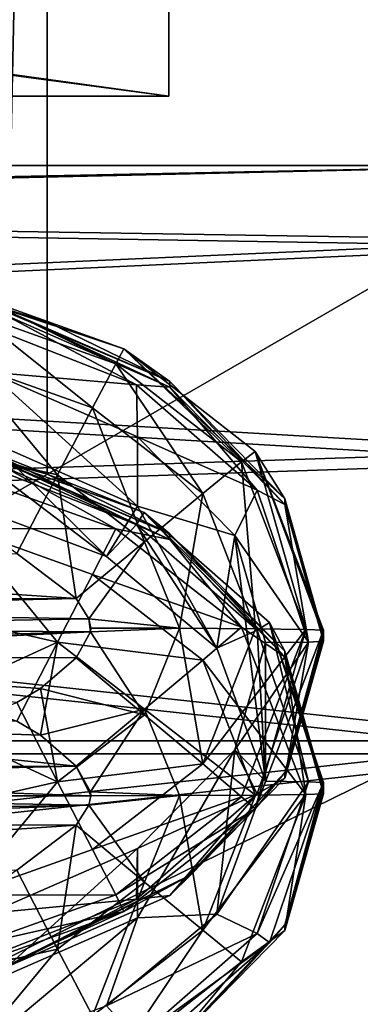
# Model space of a CAD drawing. Header units: metres. Extents: x -1004 to 0, y -808 to 0.
# Tile 36 of 139: x -754 to -742, y -156 to -123. Entities that reach past the tile are written whole.
import ezdxf

# ---------------------------------------------------------------- set-up
doc = ezdxf.new("R2010")
doc.units = ezdxf.units.M

msp = doc.modelspace()

# ---------------------------------------------------------------- linework, layer by layer
at = {"layer": 'top0123411'}
for points in [[(-787.024658, -763.271118, 90), (-994.037292, -10, 90), (-533.424561, -638.481384, 90)], [(-994.037292, -10, 90), (-526.238708, -632.856445, 90), (-533.424561, -638.481384, 90)], [(-10, -10, 90), (-502.018646, -625.846375, 90), (-994.037292, -10, 90)], [(-502.018646, -625.846375, 90), (-510.034576, -626.560547, 90), (-994.037292, -10, 90)], [(-994.037292, -10, 90), (-510.034576, -626.560547, 90), (-518.256042, -628.853394, 90)], [(-518.256042, -628.853394, 90), (-526.238708, -632.856445, 90), (-994.037292, -10, 90)], [(-742.780518, -72.276802, 118.761467), (-792.152649, -69.16246, 118.815826), (-933.835571, -166.467499, 117.117363)], [(-693.123474, -74.838211, 118.716751), (-742.780518, -72.276802, 118.761467), (-936.402649, -207.471207, 116.401634)], [(-936.402649, -207.471207, 116.401634), (-742.780518, -72.276802, 118.761467), (-933.835571, -166.467499, 117.117363)], [(-938.29071, -245.358398, 115.740311), (-646.118347, -76.727219, 118.683784), (-693.123474, -74.838211, 118.716751)], [(-938.29071, -245.358398, 115.740311), (-693.123474, -74.838211, 118.716751), (-936.402649, -207.471207, 116.401634)], [(-597.805054, -78.120209, 118.65947), (-646.118347, -76.727219, 118.683784), (-938.29071, -245.358398, 115.740311)], [(-939.738831, -283.879303, 115.067932), (-940.71405, -322.342346, 114.396553), (-597.805054, -78.120209, 118.65947)], [(-940.71405, -322.342346, 114.396553), (-513.875122, -606.131226, 109.443001), (-597.805054, -78.120209, 118.65947)], [(-939.738831, -283.879303, 115.067932), (-597.805054, -78.120209, 118.65947), (-938.29071, -245.358398, 115.740311)]]:
    msp.add_3dface(points, dxfattribs=at)
at = {"layer": 'top0123412'}
for points in [[(-502.018646, -55.05748, 2077.158447), (-932.125671, -108.299606, 2112.649414), (-918.452148, -133.331024, 2129.335449)], [(-918.452148, -133.331024, 2129.335449), (-901.793396, -155.042709, 2143.80835), (-502.018646, -55.05748, 2077.158447)], [(-901.793396, -155.042709, 2143.80835), (-820.791748, -194.333847, 2169.999756), (-502.018646, -55.05748, 2077.158447)], [(-502.018646, -55.05748, 2077.158447), (-820.791748, -194.333847, 2169.999756), (-502.018646, -194.333847, 2169.999756)], [(-914.9198, -137.676178, 2128.745361), (-928.7276, -113.098167, 2112.361572), (-502.018646, -57.672649, 2075.415039)], [(-502.018646, -57.672649, 2075.415039), (-898.363892, -158.604187, 2142.695801), (-914.9198, -137.676178, 2128.745361)], [(-820.791748, -195.279739, 2167.143799), (-898.363892, -158.604187, 2142.695801), (-502.018646, -57.672649, 2075.415039)], [(-502.018646, -195.279739, 2167.143799), (-820.791748, -195.279739, 2167.143799), (-502.018646, -57.672649, 2075.415039)]]:
    msp.add_3dface(points, dxfattribs=at)
at = {"layer": 'top0123414'}
for points in [[(-754.911255, -132.349716, 1319.183105), (-754.912537, -63.762852, 1319.780396), (-752.71582, -63.809132, 1325.083496)], [(-752.71582, -63.809132, 1325.083496), (-754.912537, -63.855412, 1330.386597), (-754.18457, -132.613617, 1328.941162)], [(-752.71582, -133.018692, 1324.479492), (-754.911255, -132.349716, 1319.183105), (-752.71582, -63.809132, 1325.083496)], [(-752.71582, -133.018692, 1324.479492), (-752.71582, -63.809132, 1325.083496), (-754.18457, -132.613617, 1328.941162)], [(-754.911255, -137.585632, 1919.160278), (-754.912537, -68.998772, 1919.757568), (-752.71582, -69.045052, 1925.060669)], [(-752.71582, -69.045052, 1925.060669), (-754.912537, -69.091331, 1930.36377), (-754.18457, -137.849548, 1928.918335)], [(-752.71582, -138.254608, 1924.456665), (-754.911255, -137.585632, 1919.160278), (-752.71582, -69.045052, 1925.060669)], [(-752.71582, -138.254608, 1924.456665), (-752.71582, -69.045052, 1925.060669), (-754.18457, -137.849548, 1928.918335)], [(-750.357056, -134.460754, 1299.411499), (-755.206726, -132.732224, 1299.426636), (-755.046265, -132.173615, 1302.486084)], [(-750.075806, -133.95076, 1302.470581), (-750.357056, -134.460754, 1299.411499), (-755.046265, -132.173615, 1302.486084)], [(-750.075806, -133.95076, 1302.470581), (-755.046265, -132.173615, 1302.486084), (-754.911255, -132.349716, 1319.183105)], [(-748.500305, -135.070953, 1324.46167), (-750.075806, -133.95076, 1302.470581), (-754.911255, -132.349716, 1319.183105)], [(-754.911255, -132.349716, 1319.183105), (-752.71582, -133.018692, 1324.479492), (-748.500305, -135.070953, 1324.46167)], [(-751.157471, -135.979736, 1296.795776), (-755.580688, -134.405792, 1296.809448), (-755.206726, -132.732224, 1299.426636)], [(-750.357056, -134.460754, 1299.411499), (-751.157471, -135.979736, 1296.795776), (-755.206726, -132.732224, 1299.426636)], [(-754.184021, -132.76683, 1346.482544), (-754.758606, -133.179123, 1349.307617), (-749.645874, -135.184052, 1349.290161)], [(-752.71582, -133.018692, 1324.479492), (-754.18457, -132.613617, 1328.941162), (-748.500305, -135.070953, 1324.46167)], [(-754.18457, -132.613617, 1328.941162), (-748.499817, -135.263229, 1346.460815), (-748.500305, -135.070953, 1324.46167)], [(-748.499817, -135.263229, 1346.460815), (-754.18457, -132.613617, 1328.941162), (-754.184021, -132.76683, 1346.482544)], [(-748.499817, -135.263229, 1346.460815), (-754.184021, -132.76683, 1346.482544), (-749.645874, -135.184052, 1349.290161)], [(-749.645874, -135.184052, 1349.290161), (-754.758606, -133.179123, 1349.307617), (-754.696289, -134.746262, 1351.756958)], [(-746.0354, -137.835419, 1299.38208), (-750.357056, -134.460754, 1299.411499), (-750.075806, -133.95076, 1302.470581)], [(-745.568787, -137.475433, 1302.439819), (-746.0354, -137.835419, 1299.38208), (-750.075806, -133.95076, 1302.470581)], [(-745.568787, -137.475433, 1302.439819), (-750.075806, -133.95076, 1302.470581), (-744.549377, -139.104279, 1324.426392)], [(-750.075806, -133.95076, 1302.470581), (-748.500305, -135.070953, 1324.46167), (-744.549377, -139.104279, 1324.426392)], [(-752.356628, -138.274261, 1295.038574), (-760.21582, -136.495377, 1295.054077), (-755.580688, -134.405792, 1296.809448)], [(-751.157471, -135.979736, 1296.795776), (-752.356628, -138.274261, 1295.038574), (-755.580688, -134.405792, 1296.809448)], [(-747.36969, -138.925171, 1296.77002), (-751.157471, -135.979736, 1296.795776), (-750.357056, -134.460754, 1299.411499)], [(-746.0354, -137.835419, 1299.38208), (-747.36969, -138.925171, 1296.77002), (-750.357056, -134.460754, 1299.411499)], [(-749.609558, -139.353043, 1624.435669), (-749.608643, -136.973862, 1351.737549), (-754.696289, -134.746262, 1351.756958)], [(-749.609558, -139.353043, 1624.435669), (-754.696289, -134.746262, 1351.756958), (-754.695007, -137.126358, 1624.455078)], [(-749.645874, -135.184052, 1349.290161), (-754.696289, -134.746262, 1351.756958), (-749.608643, -136.973862, 1351.737549)], [(-748.499817, -135.263229, 1346.460815), (-749.645874, -135.184052, 1349.290161), (-745.502319, -138.810623, 1349.258423)], [(-745.502319, -138.810623, 1349.258423), (-749.645874, -135.184052, 1349.290161), (-749.608643, -136.973862, 1351.737549)], [(-744.549377, -139.104279, 1324.426392), (-748.500305, -135.070953, 1324.46167), (-744.549377, -139.296112, 1346.425537)], [(-748.500305, -135.070953, 1324.46167), (-748.499817, -135.263229, 1346.460815), (-744.549377, -139.296112, 1346.425537)], [(-744.549377, -139.296112, 1346.425537), (-748.499817, -135.263229, 1346.460815), (-745.502319, -138.810623, 1349.258423)], [(-749.368591, -140.57666, 1295.018555), (-752.356628, -138.274261, 1295.038574), (-751.157471, -135.979736, 1296.795776)], [(-747.36969, -138.925171, 1296.77002), (-749.368591, -140.57666, 1295.018555), (-751.157471, -135.979736, 1296.795776)], [(-753.757141, -140.983414, 1294.408936), (-760.21582, -136.495377, 1295.054077), (-752.356628, -138.274261, 1295.038574)], [(-746.270203, -140.361496, 1351.708008), (-749.608643, -136.973862, 1351.737549), (-749.609558, -139.353043, 1624.435669)], [(-745.502319, -138.810623, 1349.258423), (-749.608643, -136.973862, 1351.737549), (-746.270203, -140.361496, 1351.708008)], [(-755.299805, -139.356461, 1897.154541), (-750.671204, -141.089813, 1897.139404), (-754.695007, -137.126358, 1624.455078)], [(-754.695007, -137.126358, 1624.455078), (-750.671204, -141.089813, 1897.139404), (-749.609558, -139.353043, 1624.435669)], [(-749.381287, -139.567566, 1902.444336), (-754.600464, -137.513199, 1902.46228), (-754.911255, -137.585632, 1919.160278)], [(-748.500305, -140.30687, 1924.438721), (-749.381287, -139.567566, 1902.444336), (-754.911255, -137.585632, 1919.160278)], [(-754.911255, -137.585632, 1919.160278), (-752.71582, -138.254608, 1924.456665), (-748.500305, -140.30687, 1924.438721)], [(-749.645874, -139.986633, 1899.612061), (-754.758606, -137.98172, 1899.629639), (-754.600464, -137.513199, 1902.46228)], [(-749.381287, -139.567566, 1902.444336), (-749.645874, -139.986633, 1899.612061), (-754.600464, -137.513199, 1902.46228)], [(-743.822021, -143.587448, 1299.331665), (-746.0354, -137.835419, 1299.38208), (-745.568787, -137.475433, 1302.439819)], [(-743.21582, -143.614105, 1302.38623), (-743.822021, -143.587448, 1299.331665), (-745.568787, -137.475433, 1302.439819)], [(-743.21582, -143.614105, 1302.38623), (-745.568787, -137.475433, 1302.439819), (-743.21582, -143.806091, 1324.385376)], [(-745.568787, -137.475433, 1302.439819), (-744.549377, -139.104279, 1324.426392), (-743.21582, -143.806091, 1324.385376)], [(-750.671204, -141.089813, 1897.139404), (-755.299805, -139.356461, 1897.154541), (-754.758606, -137.98172, 1899.629639)], [(-754.184021, -138.002747, 1946.459717), (-755.206726, -138.405411, 1949.510742), (-750.357056, -140.133942, 1949.495728)], [(-749.645874, -139.986633, 1899.612061), (-750.671204, -141.089813, 1897.139404), (-754.758606, -137.98172, 1899.629639)], [(-752.71582, -138.254608, 1924.456665), (-754.18457, -137.849548, 1928.918335), (-748.500305, -140.30687, 1924.438721)], [(-754.18457, -137.849548, 1928.918335), (-748.499817, -140.499161, 1946.437988), (-748.500305, -140.30687, 1924.438721)], [(-748.499817, -140.499161, 1946.437988), (-754.18457, -137.849548, 1928.918335), (-754.184021, -138.002747, 1946.459717)], [(-748.499817, -140.499161, 1946.437988), (-754.184021, -138.002747, 1946.459717), (-750.357056, -140.133942, 1949.495728)], [(-745.55896, -143.564743, 1296.729614), (-747.36969, -138.925171, 1296.77002), (-746.0354, -137.835419, 1299.38208)], [(-743.822021, -143.587448, 1299.331665), (-745.55896, -143.564743, 1296.729614), (-746.0354, -137.835419, 1299.38208)], [(-751.714233, -142.527359, 1294.395386), (-753.757141, -140.983414, 1294.408936), (-752.356628, -138.274261, 1295.038574)], [(-751.714233, -142.527359, 1294.395386), (-752.356628, -138.274261, 1295.038574), (-749.368591, -140.57666, 1295.018555)], [(-750.357056, -140.133942, 1949.495728), (-755.206726, -138.405411, 1949.510742), (-755.580688, -140.124405, 1952.098267)], [(-748.161133, -143.549576, 1294.992676), (-749.368591, -140.57666, 1295.018555), (-747.36969, -138.925171, 1296.77002)], [(-745.55896, -143.564743, 1296.729614), (-748.161133, -143.549576, 1294.992676), (-747.36969, -138.925171, 1296.77002)], [(-743.732544, -144.022751, 1349.213013), (-745.502319, -138.810623, 1349.258423), (-746.270203, -140.361496, 1351.708008)], [(-744.549377, -139.296112, 1346.425537), (-745.502319, -138.810623, 1349.258423), (-743.732544, -144.022751, 1349.213013)], [(-750.671204, -141.089813, 1897.139404), (-746.87793, -144.228683, 1897.112061), (-749.609558, -139.353043, 1624.435669)], [(-746.87793, -144.228683, 1897.112061), (-746.270203, -140.361496, 1351.708008), (-749.609558, -139.353043, 1624.435669)], [(-743.21582, -143.806091, 1324.385376), (-744.549377, -139.104279, 1324.426392), (-743.21582, -143.998062, 1346.384521)], [(-744.549377, -139.104279, 1324.426392), (-744.549377, -139.296112, 1346.425537), (-743.21582, -143.998062, 1346.384521)], [(-743.21582, -143.998062, 1346.384521), (-744.549377, -139.296112, 1346.425537), (-743.732544, -144.022751, 1349.213013)], [(-745.502319, -143.61322, 1899.580444), (-749.645874, -139.986633, 1899.612061), (-749.381287, -139.567566, 1902.444336)], [(-745.073486, -143.34938, 1902.411377), (-745.502319, -143.61322, 1899.580444), (-749.381287, -139.567566, 1902.444336)], [(-745.073486, -143.34938, 1902.411377), (-749.381287, -139.567566, 1902.444336), (-744.549377, -144.340195, 1924.403564)], [(-749.381287, -139.567566, 1902.444336), (-748.500305, -140.30687, 1924.438721), (-744.549377, -144.340195, 1924.403564)], [(-746.87793, -144.228683, 1897.112061), (-750.671204, -141.089813, 1897.139404), (-749.645874, -139.986633, 1899.612061)], [(-745.502319, -143.61322, 1899.580444), (-746.87793, -144.228683, 1897.112061), (-749.645874, -139.986633, 1899.612061)], [(-752.356628, -144.023209, 1953.801392), (-755.580688, -140.124405, 1952.098267), (-760.21582, -142.244308, 1953.816895)], [(-751.157471, -141.698364, 1952.084595), (-755.580688, -140.124405, 1952.098267), (-752.356628, -144.023209, 1953.801392)], [(-750.357056, -140.133942, 1949.495728), (-755.580688, -140.124405, 1952.098267), (-751.157471, -141.698364, 1952.084595)], [(-746.0354, -143.508621, 1949.466309), (-750.357056, -140.133942, 1949.495728), (-751.157471, -141.698364, 1952.084595)], [(-748.499817, -140.499161, 1946.437988), (-750.357056, -140.133942, 1949.495728), (-746.0354, -143.508621, 1949.466309)], [(-744.549377, -144.340195, 1924.403564), (-748.500305, -140.30687, 1924.438721), (-744.549377, -144.532028, 1946.40271)], [(-748.500305, -140.30687, 1924.438721), (-748.499817, -140.499161, 1946.437988), (-744.549377, -144.532028, 1946.40271)], [(-746.270203, -140.361496, 1351.708008), (-746.87793, -144.228683, 1897.112061), (-745.21582, -148.803848, 1897.072021)], [(-745.21582, -144.04425, 1351.675903), (-746.270203, -140.361496, 1351.708008), (-745.21582, -148.803848, 1897.072021)], [(-746.270203, -140.361496, 1351.708008), (-745.21582, -144.04425, 1351.675903), (-743.732544, -144.022751, 1349.213013)], [(-751.282776, -143.222778, 1294.389282), (-751.714233, -142.527359, 1294.395386), (-749.368591, -140.57666, 1295.018555)], [(-751.282776, -143.222778, 1294.389282), (-749.368591, -140.57666, 1295.018555), (-748.161133, -143.549576, 1294.992676)], [(-744.549377, -144.532028, 1946.40271), (-748.499817, -140.499161, 1946.437988), (-746.0354, -143.508621, 1949.466309)], [(-751.714233, -142.527359, 1294.395386), (-767.494202, -141.465607, 1294.404663), (-753.757141, -140.983414, 1294.408936)], [(-751.714233, -142.527359, 1294.395386), (-768.72937, -142.541748, 1294.395264), (-767.494202, -141.465607, 1294.404663)], [(-747.36969, -144.643799, 1952.058838), (-751.157471, -141.698364, 1952.084595), (-752.356628, -144.023209, 1953.801392)], [(-746.0354, -143.508621, 1949.466309), (-751.157471, -141.698364, 1952.084595), (-747.36969, -144.643799, 1952.058838)], [(-760.21582, -142.244308, 1953.816895), (-756.225586, -145.807419, 1954.391968), (-752.356628, -144.023209, 1953.801392)], [(-751.282776, -143.222778, 1294.389282), (-769.003723, -142.92688, 1294.391968), (-751.714233, -142.527359, 1294.395386)], [(-769.003723, -142.92688, 1294.391968), (-768.72937, -142.541748, 1294.395264), (-751.714233, -142.527359, 1294.395386)], [(-751.282776, -143.222778, 1294.389282), (-769.21582, -143.544296, 1294.386475), (-769.003723, -142.92688, 1294.391968)], [(-751.228088, -143.674316, 1294.385376), (-769.21582, -143.544296, 1294.386475), (-751.282776, -143.222778, 1294.389282)], [(-751.21582, -143.544296, 1294.386475), (-751.282776, -143.222778, 1294.389282), (-748.161133, -143.549576, 1294.992676)], [(-751.21582, -143.544296, 1294.386475), (-751.228088, -143.674316, 1294.385376), (-751.282776, -143.222778, 1294.389282)], [(-743.732544, -148.825333, 1899.534912), (-745.502319, -143.61322, 1899.580444), (-745.073486, -143.34938, 1902.411377)], [(-743.21582, -148.850021, 1902.363403), (-743.732544, -148.825333, 1899.534912), (-745.073486, -143.34938, 1902.411377)], [(-743.21582, -148.850021, 1902.363403), (-745.073486, -143.34938, 1902.411377), (-743.21582, -149.042007, 1924.362549)], [(-745.073486, -143.34938, 1902.411377), (-744.549377, -144.340195, 1924.403564), (-743.21582, -149.042007, 1924.362549)], [(-751.228088, -143.674316, 1294.385376), (-769.003723, -144.161697, 1294.381104), (-769.21582, -143.544296, 1294.386475)], [(-768.72937, -144.546829, 1294.377808), (-769.003723, -144.161697, 1294.381104), (-751.228088, -143.674316, 1294.385376)], [(-751.714233, -144.561218, 1294.377686), (-768.72937, -144.546829, 1294.377808), (-751.228088, -143.674316, 1294.385376)], [(-749.368591, -146.522507, 1294.966553), (-751.714233, -144.561218, 1294.377686), (-751.228088, -143.674316, 1294.385376)], [(-751.21582, -143.544296, 1294.386475), (-748.161133, -143.549576, 1294.992676), (-751.228088, -143.674316, 1294.385376)], [(-748.161133, -143.549576, 1294.992676), (-749.368591, -146.522507, 1294.966553), (-751.228088, -143.674316, 1294.385376)], [(-749.368591, -146.522507, 1294.966553), (-748.161133, -143.549576, 1294.992676), (-747.36969, -148.2043, 1296.689087)], [(-748.161133, -143.549576, 1294.992676), (-745.55896, -143.564743, 1296.729614), (-747.36969, -148.2043, 1296.689087)], [(-743.822021, -149.260651, 1949.41626), (-746.0354, -143.508621, 1949.466309), (-747.36969, -144.643799, 1952.058838)], [(-747.36969, -148.2043, 1296.689087), (-745.55896, -143.564743, 1296.729614), (-743.822021, -143.587448, 1299.331665)], [(-743.822021, -143.587448, 1299.331665), (-746.0354, -149.339478, 1299.281616), (-747.36969, -148.2043, 1296.689087)], [(-745.21582, -148.803848, 1897.072021), (-746.87793, -144.228683, 1897.112061), (-745.502319, -143.61322, 1899.580444)], [(-744.549377, -144.532028, 1946.40271), (-746.0354, -143.508621, 1949.466309), (-743.822021, -149.260651, 1949.41626)], [(-745.568787, -149.752762, 1302.332642), (-746.0354, -149.339478, 1299.281616), (-743.822021, -143.587448, 1299.331665)], [(-743.21582, -143.614105, 1302.38623), (-745.568787, -149.752762, 1302.332642), (-743.822021, -143.587448, 1299.331665)], [(-744.549622, -148.508041, 1324.34436), (-745.568787, -149.752762, 1302.332642), (-743.21582, -143.614105, 1302.38623)], [(-743.732544, -148.825333, 1899.534912), (-745.21582, -148.803848, 1897.072021), (-745.502319, -143.61322, 1899.580444)], [(-743.21582, -143.806091, 1324.385376), (-744.549622, -148.508041, 1324.34436), (-743.21582, -143.614105, 1302.38623)], [(-756.225586, -145.807419, 1954.391968), (-753.757141, -146.74292, 1954.383789), (-752.356628, -144.023209, 1953.801392)], [(-752.356628, -144.023209, 1953.801392), (-753.757141, -146.74292, 1954.383789), (-752.9375, -147.225128, 1954.379517)], [(-752.356628, -144.023209, 1953.801392), (-752.9375, -147.225128, 1954.379517), (-749.368591, -146.325592, 1953.781372)], [(-749.368591, -146.325592, 1953.781372), (-747.36969, -144.643799, 1952.058838), (-752.356628, -144.023209, 1953.801392)], [(-745.21582, -144.04425, 1351.675903), (-746.270142, -147.726883, 1351.643677), (-743.732544, -144.022751, 1349.213013)], [(-746.270142, -147.726883, 1351.643677), (-745.502319, -149.234879, 1349.16748), (-743.732544, -144.022751, 1349.213013)], [(-745.21582, -144.04425, 1351.675903), (-745.21582, -148.803848, 1897.072021), (-746.270142, -147.726883, 1351.643677)], [(-743.732544, -144.022751, 1349.213013), (-745.502319, -149.234879, 1349.16748), (-744.549377, -148.700027, 1346.343506)], [(-744.549377, -148.700027, 1346.343506), (-744.549622, -148.508041, 1324.34436), (-743.21582, -143.806091, 1324.385376)], [(-743.21582, -143.998062, 1346.384521), (-744.549377, -148.700027, 1346.343506), (-743.21582, -143.806091, 1324.385376)], [(-743.21582, -143.998062, 1346.384521), (-743.732544, -144.022751, 1349.213013), (-744.549377, -148.700027, 1346.343506)], [(-743.21582, -149.042007, 1924.362549), (-744.549377, -144.340195, 1924.403564), (-743.21582, -149.233994, 1946.361694)], [(-744.549377, -144.340195, 1924.403564), (-744.549377, -144.532028, 1946.40271), (-743.21582, -149.233994, 1946.361694)], [(-751.714233, -144.561218, 1294.377686), (-752.9375, -145.622971, 1294.368408), (-768.72937, -144.546829, 1294.377808)], [(-752.9375, -145.622971, 1294.368408), (-753.757141, -146.105164, 1294.364136), (-768.72937, -144.546829, 1294.377808)], [(-752.9375, -145.622971, 1294.368408), (-751.714233, -144.561218, 1294.377686), (-749.368591, -146.522507, 1294.966553)], [(-745.55896, -149.283356, 1952.018311), (-747.36969, -144.643799, 1952.058838), (-749.368591, -146.325592, 1953.781372)], [(-745.55896, -149.283356, 1952.018311), (-743.822021, -149.260651, 1949.41626), (-747.36969, -144.643799, 1952.058838)], [(-743.21582, -149.233994, 1946.361694), (-744.549377, -144.532028, 1946.40271), (-743.822021, -149.260651, 1949.41626)], [(-752.356628, -148.82489, 1294.946533), (-753.757141, -146.105164, 1294.364136), (-752.9375, -145.622971, 1294.368408)], [(-752.356628, -148.82489, 1294.946533), (-752.9375, -145.622971, 1294.368408), (-749.368591, -146.522507, 1294.966553)], [(-756.225586, -147.040665, 1294.355957), (-753.757141, -146.105164, 1294.364136), (-752.356628, -148.82489, 1294.946533)], [(-752.9375, -147.225128, 1954.379517), (-751.714233, -148.286865, 1954.370239), (-749.368591, -146.325592, 1953.781372)], [(-749.368591, -146.325592, 1953.781372), (-751.714233, -148.286865, 1954.370239), (-751.228088, -149.173767, 1954.362549)], [(-748.161133, -149.298508, 1953.755249), (-749.368591, -146.325592, 1953.781372), (-751.228088, -149.173767, 1954.362549)], [(-748.161133, -149.298508, 1953.755249), (-745.55896, -149.283356, 1952.018311), (-749.368591, -146.325592, 1953.781372)], [(-766.674561, -146.74292, 1954.383789), (-768.72937, -148.301254, 1954.370117), (-751.714233, -148.286865, 1954.370239)], [(-752.9375, -147.225128, 1954.379517), (-766.674561, -146.74292, 1954.383789), (-751.714233, -148.286865, 1954.370239)], [(-752.9375, -147.225128, 1954.379517), (-753.757141, -146.74292, 1954.383789), (-766.674561, -146.74292, 1954.383789)], [(-752.356628, -148.82489, 1294.946533), (-749.368591, -146.522507, 1294.966553), (-747.36969, -148.2043, 1296.689087)], [(-760.21582, -150.603775, 1294.93103), (-756.225586, -147.040665, 1294.355957), (-752.356628, -148.82489, 1294.946533)], [(-746.270142, -147.726883, 1351.643677), (-746.87793, -153.378998, 1897.032104), (-749.609558, -153.495056, 1624.312256)], [(-749.608643, -151.114685, 1351.614136), (-746.270142, -147.726883, 1351.643677), (-749.609558, -153.495056, 1624.312256)], [(-746.270142, -147.726883, 1351.643677), (-749.608643, -151.114685, 1351.614136), (-745.502319, -149.234879, 1349.16748)], [(-745.21582, -148.803848, 1897.072021), (-746.87793, -153.378998, 1897.032104), (-746.270142, -147.726883, 1351.643677)], [(-751.714233, -148.286865, 1954.370239), (-769.003723, -148.686401, 1954.366821), (-751.21582, -149.303802, 1954.36145)], [(-751.714233, -148.286865, 1954.370239), (-768.72937, -148.301254, 1954.370117), (-769.003723, -148.686401, 1954.366821)], [(-747.36969, -148.2043, 1296.689087), (-751.157471, -151.149734, 1296.66333), (-752.356628, -148.82489, 1294.946533)], [(-751.228088, -149.173767, 1954.362549), (-751.714233, -148.286865, 1954.370239), (-751.21582, -149.303802, 1954.36145)], [(-746.0354, -149.339478, 1299.281616), (-751.157471, -151.149734, 1296.66333), (-747.36969, -148.2043, 1296.689087)], [(-744.549377, -148.700027, 1346.343506), (-748.499817, -152.73291, 1346.30835), (-744.549622, -148.508041, 1324.34436)], [(-748.499817, -152.73291, 1346.30835), (-747.774902, -152.027237, 1324.313599), (-744.549622, -148.508041, 1324.34436)], [(-744.549622, -148.508041, 1324.34436), (-747.774902, -152.027237, 1324.313599), (-745.568787, -149.752762, 1302.332642)], [(-751.21582, -149.303802, 1954.36145), (-769.003723, -148.686401, 1954.366821), (-769.21582, -149.303802, 1954.36145)], [(-752.356628, -148.82489, 1294.946533), (-755.580688, -152.723679, 1296.649658), (-760.21582, -150.603775, 1294.93103)], [(-751.157471, -151.149734, 1296.66333), (-755.580688, -152.723679, 1296.649658), (-752.356628, -148.82489, 1294.946533)], [(-744.549377, -148.700027, 1346.343506), (-745.502319, -149.234879, 1349.16748), (-748.499817, -152.73291, 1346.30835)], [(-746.87793, -153.378998, 1897.032104), (-745.21582, -148.803848, 1897.072021), (-743.732544, -148.825333, 1899.534912)], [(-745.502319, -154.03746, 1899.489502), (-746.87793, -153.378998, 1897.032104), (-743.732544, -148.825333, 1899.534912)], [(-743.732544, -148.825333, 1899.534912), (-743.21582, -148.850021, 1902.363403), (-745.502319, -154.03746, 1899.489502)], [(-751.21582, -149.303802, 1954.36145), (-748.161133, -149.298508, 1953.755249), (-751.228088, -149.173767, 1954.362549)], [(-743.21582, -148.850021, 1902.363403), (-745.073486, -154.350662, 1902.31543), (-745.502319, -154.03746, 1899.489502)], [(-744.549622, -153.743973, 1924.321533), (-745.073486, -154.350662, 1902.31543), (-743.21582, -148.850021, 1902.363403)], [(-743.21582, -149.042007, 1924.362549), (-744.549622, -153.743973, 1924.321533), (-743.21582, -148.850021, 1902.363403)], [(-744.549377, -153.935944, 1946.320679), (-744.549622, -153.743973, 1924.321533), (-743.21582, -149.042007, 1924.362549)], [(-743.21582, -149.233994, 1946.361694), (-744.549377, -153.935944, 1946.320679), (-743.21582, -149.042007, 1924.362549)], [(-751.21582, -149.303802, 1954.36145), (-769.21582, -149.303802, 1954.36145), (-751.282776, -149.625305, 1954.358643)], [(-769.21582, -149.303802, 1954.36145), (-769.003723, -149.921204, 1954.355957), (-751.282776, -149.625305, 1954.358643)], [(-751.21582, -149.303802, 1954.36145), (-751.282776, -149.625305, 1954.358643), (-748.161133, -149.298508, 1953.755249)], [(-751.282776, -149.625305, 1954.358643), (-749.368591, -152.271439, 1953.72937), (-748.161133, -149.298508, 1953.755249)], [(-746.0354, -149.339478, 1299.281616), (-750.357056, -152.714142, 1299.252197), (-751.157471, -151.149734, 1296.66333)], [(-746.0354, -149.339478, 1299.281616), (-745.568787, -149.752762, 1302.332642), (-750.357056, -152.714142, 1299.252197)], [(-745.502319, -149.234879, 1349.16748), (-749.645874, -152.86145, 1349.135864), (-748.499817, -152.73291, 1346.30835)], [(-749.608643, -151.114685, 1351.614136), (-749.645874, -152.86145, 1349.135864), (-745.502319, -149.234879, 1349.16748)], [(-748.161133, -149.298508, 1953.755249), (-749.368591, -152.271439, 1953.72937), (-747.36969, -153.922913, 1951.977905)], [(-747.36969, -153.922913, 1951.977905), (-745.55896, -149.283356, 1952.018311), (-748.161133, -149.298508, 1953.755249)], [(-746.0354, -155.012665, 1949.365845), (-743.822021, -149.260651, 1949.41626), (-747.36969, -153.922913, 1951.977905)], [(-743.822021, -149.260651, 1949.41626), (-745.55896, -149.283356, 1952.018311), (-747.36969, -153.922913, 1951.977905)], [(-743.822021, -149.260651, 1949.41626), (-746.0354, -155.012665, 1949.365845), (-744.549377, -153.935944, 1946.320679)], [(-743.21582, -149.233994, 1946.361694), (-743.822021, -149.260651, 1949.41626), (-744.549377, -153.935944, 1946.320679)], [(-751.282776, -149.625305, 1954.358643), (-769.003723, -149.921204, 1954.355957), (-768.72937, -150.306351, 1954.352661)], [(-751.282776, -149.625305, 1954.358643), (-768.72937, -150.306351, 1954.352661), (-751.714233, -150.32074, 1954.352539)], [(-751.282776, -149.625305, 1954.358643), (-751.714233, -150.32074, 1954.352539), (-749.368591, -152.271439, 1953.72937)], [(-745.568787, -149.752762, 1302.332642), (-750.075806, -153.277435, 1302.30188), (-750.357056, -152.714142, 1299.252197)], [(-747.774902, -152.027237, 1324.313599), (-750.075806, -153.277435, 1302.30188), (-745.568787, -149.752762, 1302.332642)], [(-768.72937, -150.306351, 1954.352661), (-767.494202, -151.382477, 1954.343262), (-751.714233, -150.32074, 1954.352539)], [(-751.714233, -150.32074, 1954.352539), (-767.494202, -151.382477, 1954.343262), (-753.757141, -151.864685, 1954.338989)], [(-751.714233, -150.32074, 1954.352539), (-753.757141, -151.864685, 1954.338989), (-752.356628, -154.573822, 1953.709351)], [(-751.714233, -150.32074, 1954.352539), (-752.356628, -154.573822, 1953.709351), (-749.368591, -152.271439, 1953.72937)], [(-750.357056, -152.714142, 1299.252197), (-755.580688, -152.723679, 1296.649658), (-751.157471, -151.149734, 1296.66333)], [(-754.696167, -153.342239, 1351.594727), (-749.608643, -151.114685, 1351.614136), (-754.695007, -155.721725, 1624.292847)], [(-749.608643, -151.114685, 1351.614136), (-754.696167, -153.342239, 1351.594727), (-749.645874, -152.86145, 1349.135864)], [(-749.608643, -151.114685, 1351.614136), (-749.609558, -153.495056, 1624.312256), (-754.695007, -155.721725, 1624.292847)], [(-753.757141, -151.864685, 1954.338989), (-760.21582, -156.352722, 1953.693848), (-752.356628, -154.573822, 1953.709351)], [(-748.499817, -152.73291, 1346.30835), (-754.184021, -155.229309, 1346.286499), (-747.774902, -152.027237, 1324.313599)], [(-754.184021, -155.229309, 1346.286499), (-753.547546, -154.858994, 1324.28894), (-747.774902, -152.027237, 1324.313599)], [(-747.774902, -152.027237, 1324.313599), (-753.547546, -154.858994, 1324.28894), (-750.075806, -153.277435, 1302.30188)], [(-749.368591, -152.271439, 1953.72937), (-752.356628, -154.573822, 1953.709351), (-751.157471, -156.868347, 1951.952148)], [(-749.368591, -152.271439, 1953.72937), (-751.157471, -156.868347, 1951.952148), (-747.36969, -153.922913, 1951.977905)], [(-750.357056, -152.714142, 1299.252197), (-755.206726, -154.442673, 1299.237183), (-755.580688, -152.723679, 1296.649658)], [(-750.357056, -152.714142, 1299.252197), (-750.075806, -153.277435, 1302.30188), (-755.206726, -154.442673, 1299.237183)], [(-749.645874, -152.86145, 1349.135864), (-754.758606, -154.866379, 1349.118286), (-754.184021, -155.229309, 1346.286499)], [(-754.696167, -153.342239, 1351.594727), (-754.758606, -154.866379, 1349.118286), (-749.645874, -152.86145, 1349.135864)], [(-748.499817, -152.73291, 1346.30835), (-749.645874, -152.86145, 1349.135864), (-754.184021, -155.229309, 1346.286499)], [(-749.609558, -153.495056, 1624.312256), (-750.671204, -156.517914, 1897.004761), (-755.299805, -158.25119, 1896.989624)], [(-749.609558, -153.495056, 1624.312256), (-755.299805, -158.25119, 1896.989624), (-754.695007, -155.721725, 1624.292847)], [(-750.075806, -153.277435, 1302.30188), (-755.046265, -155.054581, 1302.286377), (-755.206726, -154.442673, 1299.237183)], [(-753.547546, -154.858994, 1324.28894), (-755.046265, -155.054581, 1302.286377), (-750.075806, -153.277435, 1302.30188)], [(-750.671204, -156.517914, 1897.004761), (-746.87793, -153.378998, 1897.032104), (-745.502319, -154.03746, 1899.489502)], [(-746.87793, -153.378998, 1897.032104), (-750.671204, -156.517914, 1897.004761), (-749.609558, -153.495056, 1624.312256)], [(-747.36969, -153.922913, 1951.977905), (-751.157471, -156.868347, 1951.952148), (-750.357056, -158.387344, 1949.336426)], [(-750.357056, -158.387344, 1949.336426), (-746.0354, -155.012665, 1949.365845), (-747.36969, -153.922913, 1951.977905)], [(-744.549377, -153.935944, 1946.320679), (-748.499817, -157.968826, 1946.285522), (-744.549622, -153.743973, 1924.321533)], [(-748.499817, -157.968826, 1946.285522), (-747.774902, -157.263168, 1924.290771), (-744.549622, -153.743973, 1924.321533)], [(-744.549622, -153.743973, 1924.321533), (-747.774902, -157.263168, 1924.290771), (-745.073486, -154.350662, 1902.31543)], [(-749.645874, -157.664047, 1899.457764), (-750.671204, -156.517914, 1897.004761), (-745.502319, -154.03746, 1899.489502)], [(-745.502319, -154.03746, 1899.489502), (-745.073486, -154.350662, 1902.31543), (-749.645874, -157.664047, 1899.457764)], [(-744.549377, -153.935944, 1946.320679), (-746.0354, -155.012665, 1949.365845), (-748.499817, -157.968826, 1946.285522)], [(-752.356628, -154.573822, 1953.709351), (-760.21582, -156.352722, 1953.693848), (-755.580688, -158.442307, 1951.938477)], [(-752.356628, -154.573822, 1953.709351), (-755.580688, -158.442307, 1951.938477), (-751.157471, -156.868347, 1951.952148)], [(-745.073486, -154.350662, 1902.31543), (-749.381287, -158.132477, 1902.282349), (-749.645874, -157.664047, 1899.457764)], [(-747.774902, -157.263168, 1924.290771), (-749.381287, -158.132477, 1902.282349), (-745.073486, -154.350662, 1902.31543)], [(-754.184021, -155.229309, 1346.286499), (-760.21582, -155.997604, 1346.279785), (-753.547546, -154.858994, 1324.28894)], [(-760.21582, -155.997604, 1346.279785), (-760.21582, -155.805634, 1324.28064), (-753.547546, -154.858994, 1324.28894)], [(-753.547546, -154.858994, 1324.28894), (-760.21582, -155.805634, 1324.28064), (-755.046265, -155.054581, 1302.286377)], [(-746.0354, -155.012665, 1949.365845), (-750.357056, -158.387344, 1949.336426), (-748.499817, -157.968826, 1946.285522)]]:
    msp.add_3dface(points, dxfattribs=at)
at = {"layer": 'top0123424'}
for points in [[(-805.718384, -127.646996, 1764.590942), (-805.718384, -129.254532, 1772.227173), (-735.21582, -127.646996, 1764.590942)], [(-805.718384, -129.254532, 1772.227173), (-735.21582, -130.437485, 1774.560547), (-735.21582, -127.646996, 1764.590942)], [(-805.718384, -127.646996, 1764.590942), (-735.21582, -127.646996, 1764.590942), (-805.718384, -129.084244, 1756.920776)], [(-735.21582, -127.646996, 1764.590942), (-735.21582, -130.215164, 1754.561768), (-805.718384, -129.084244, 1756.920776)], [(-805.718384, -129.084244, 1756.920776), (-735.21582, -130.215164, 1754.561768), (-805.718384, -133.347336, 1750.384644)], [(-805.718384, -129.254532, 1772.227173), (-805.718384, -133.661789, 1778.666992), (-735.21582, -130.437485, 1774.560547)], [(-735.21582, -130.215164, 1754.561768), (-735.21582, -137.453842, 1747.1604), (-805.718384, -133.347336, 1750.384644)], [(-805.718384, -133.661789, 1778.666992), (-735.21582, -137.838913, 1781.799194), (-735.21582, -130.437485, 1774.560547)], [(-805.718384, -133.347336, 1750.384644), (-735.21582, -137.453842, 1747.1604), (-805.718384, -139.787186, 1745.977295)], [(-805.718384, -133.661789, 1778.666992), (-805.718384, -140.197998, 1782.930054), (-735.21582, -137.838913, 1781.799194)], [(-735.21582, -137.453842, 1747.1604), (-735.21582, -147.423447, 1744.369873), (-805.718384, -139.787186, 1745.977295)], [(-805.718384, -140.197998, 1782.930054), (-735.21582, -147.868073, 1784.367432), (-735.21582, -137.838913, 1781.799194)], [(-805.718384, -139.787186, 1745.977295), (-735.21582, -147.423447, 1744.369873), (-805.718384, -147.423447, 1744.369873)], [(-805.718384, -140.197998, 1782.930054), (-805.718384, -147.868088, 1784.36731), (-735.21582, -147.868073, 1784.367432)], [(-735.21582, -147.423447, 1744.369873), (-805.718384, -155.093552, 1745.807129), (-805.718384, -147.423447, 1744.369873)], [(-735.21582, -147.423447, 1744.369873), (-735.21582, -157.452606, 1746.937988), (-805.718384, -155.093552, 1745.807129)], [(-805.718384, -147.868088, 1784.36731), (-805.718384, -155.504318, 1782.759888), (-735.21582, -147.868073, 1784.367432)], [(-735.21582, -147.868073, 1784.367432), (-805.718384, -155.504318, 1782.759888), (-735.21582, -157.837677, 1781.576904)], [(-735.21582, -157.452606, 1746.937988), (-805.718384, -161.629791, 1750.07019), (-805.718384, -155.093552, 1745.807129)], [(-805.718384, -155.504318, 1782.759888), (-805.718384, -161.944183, 1778.352661), (-735.21582, -157.837677, 1781.576904)]]:
    msp.add_3dface(points, dxfattribs=at)
at = {"layer": 'top0123425'}
for points in [[(-793.527466, -125.266907, 446.294586), (-793.527466, -119.028557, 441.059998), (-748.527466, -125.267242, 446.294586)], [(-793.527466, -119.028557, 441.059998), (-748.527466, -119.028885, 441.059998), (-748.527466, -125.267242, 446.294586)], [(-748.527466, -119.267242, 461.26001), (-748.527466, -125.267242, 446.294586), (-748.527466, -119.028885, 441.059998)], [(-793.527466, -125.266907, 446.294586), (-748.527466, -125.267242, 446.294586), (-793.527466, -119.266907, 461.26001)], [(-748.527466, -125.267242, 446.294586), (-748.527466, -119.267242, 461.26001), (-793.527466, -119.266907, 461.26001)]]:
    msp.add_3dface(points, dxfattribs=at)

doc.saveas('drawing.dxf')
